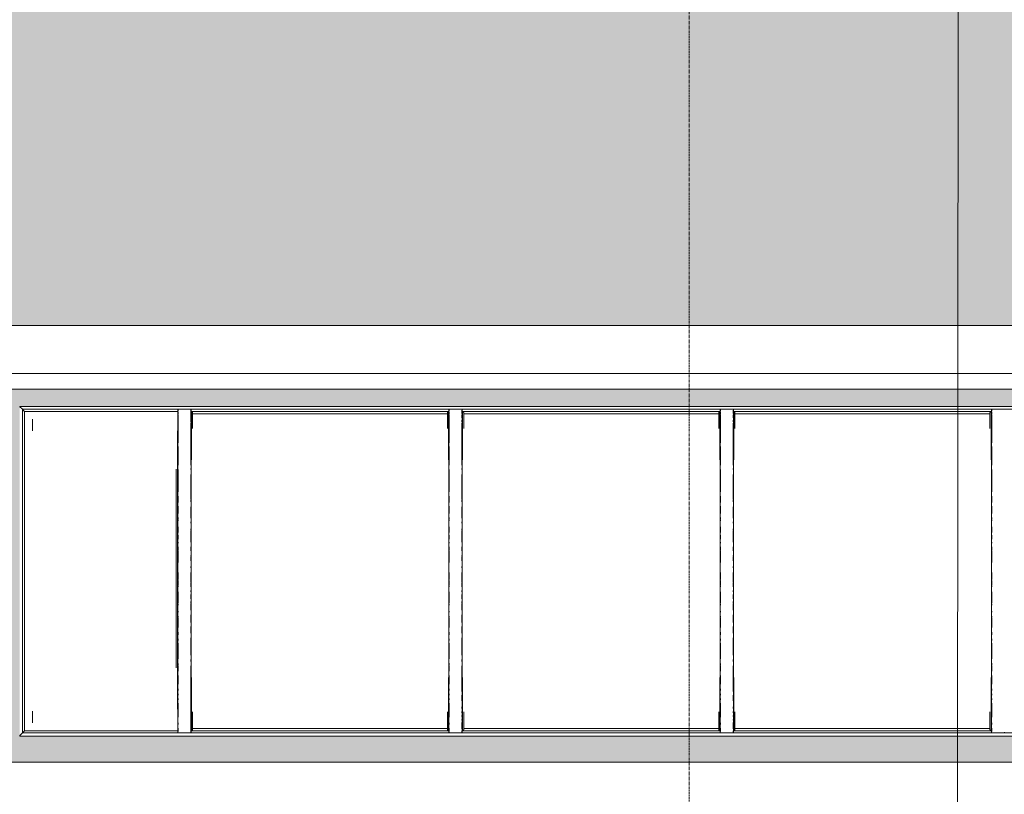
# Model space of a CAD drawing. Header units: millimetres. Extents: x -61176 to 31560, y -11428 to 53287.
# Tile 118 of 124: x -11954 to -7495, y 36209 to 39716. Entities that reach past the tile are written whole.
import ezdxf

# ---------------------------------------------------------------- set-up
doc = ezdxf.new("R2010")
doc.units = ezdxf.units.MM
doc.linetypes.add('Ligne de quadrillage', pattern=[22.225, 12.7, -3.175, 3.175, -3.175])
for name, color, linetype, lineweight in [('A-FLOR', 192, 'Continuous', 9), ('A-FLOR-PATT', 8, 'Continuous', 9), ('A-GENM', 13, 'Continuous', 9), ('A-GLAZ', 151, 'Continuous', 9), ('A-WALL', 113, 'Continuous', 9), ('G-ANNO-SYMB', 111, 'Continuous', 9), ('S-GRID', 1, 'Continuous', 9)]:
    doc.layers.add(name, color=color, linetype=linetype, lineweight=lineweight)

# ---------------------------------------------------------------- blocks, each defined once
blk = doc.blocks.new('Skydome Long - type 1-1325392-Niveau 1')
at = {"layer": 'A-GLAZ'}
for p, q in [((-1862.5, 37964.2), (-11954.5, 37964.2)), ((-11943.8, 37954.2), (-11954, 37963.8)), ((-11943.8, 37954.1), (-11942.6, 37952.9)), ((-11933.6, 37943.8), (-11943.8, 37953.5)), ((-11942.3, 36487), (-11942.3, 37952.6)), ((-11942.3, 37952.6), (-1874.7, 37952.6)), ((-11933.6, 37943.7), (-11932.3, 37942.5)), ((-11932.1, 37942.2), (-11933.5, 37942.2)), ((-11932.1, 36497.1), (-11932.1, 37942.2)), ((-11932.1, 37942.2), (-11237.8, 37942.2)), ((-11238.6, 37945.3), (-11238.7, 37950.4)), ((-11238.7, 36489.2), (-11238.7, 37950.4)), ((-11237.2, 37944.4), (-11237.2, 37950.4)), ((-11237.2, 37931.4), (-11237.2, 37938.6)), ((-11237.2, 37799.7), (-11237.2, 37927.5)), ((-11237.1, 37943.9), (-11237.1, 37948.6)), ((-11237.1, 37930.5), (-11237.1, 37938.5)), ((-11237.1, 37799.6), (-11237.1, 37927.5)), ((-11236.7, 37952.1), (-11180.3, 37952.1)), ((-11179.9, 37933.6), (-11179.9, 37947.5)), ((-11179.9, 37942.2), (-10009.2, 37942.2)), ((-11178.5, 37938.1), (-11179.9, 37938.6)), ((-11179.9, 37934), (-11178.3, 37934)), ((-11179.9, 37920.9), (-11179.9, 37926.8)), ((-11179.9, 37913.3), (-11179.9, 37919.2)), ((-11179.8, 37933.7), (-11179.8, 37947.7)), ((-11179.8, 37921.5), (-11179.8, 37926.3)), ((-11179.8, 37913.1), (-11179.8, 37919.2)), ((-11178.5, 37943.8), (-11178.6, 37941.2)), ((-11178.6, 37941.2), (-11176.8, 37941.2)), ((-11178.6, 37893.7), (-11178.6, 37941.2)), ((-11178.3, 37950.4), (-11178.4, 37945.3)), ((-11178.3, 36489.2), (-11178.3, 37950.4)), ((-11176.8, 37941.2), (-11171.9, 37937.8)), ((-11176.8, 37723.6), (-11176.8, 37941.2)), ((-11171.9, 37865), (-11171.9, 37937.8)), ((-10016.5, 37931.4), (-11171.9, 37931.4)), ((-10016.5, 37937.8), (-10011.7, 37941.2)), ((-10016.5, 37937.8), (-10016.5, 37865)), ((-10011.7, 37941.2), (-10009.9, 37941.2)), ((-10011.7, 37723.6), (-10011.7, 37941.2)), ((-10010, 37945.3), (-10010.2, 37950.4)), ((-10010.2, 36489.2), (-10010.2, 37950.4)), ((-10010.1, 37934), (-10008.5, 37934)), ((-10009.9, 37941.2), (-10010, 37943.8)), ((-10009.9, 37723.6), (-10009.9, 37941.2)), ((-10008.5, 37931.4), (-10009.9, 37931.4)), ((-10008.6, 37944.4), (-10008.6, 37950.4)), ((-10008.6, 37931.4), (-10008.6, 37938.6)), ((-10008.6, 37799.7), (-10008.6, 37927.5)), ((-10008.5, 37943.9), (-10008.5, 37948.6)), ((-10008.5, 37930.5), (-10008.5, 37938.5)), ((-10008.5, 37799.6), (-10008.5, 37927.5)), ((-10008.1, 37952.1), (-9951.7, 37952.1)), ((-9951.3, 37933.6), (-9951.3, 37947.5)), ((-9951.3, 37942.2), (-8780.7, 37942.2)), ((-9949.9, 37938.1), (-9951.3, 37938.6)), ((-9951.3, 37934), (-9949.8, 37934)), ((-9951.3, 37920.9), (-9951.3, 37926.8)), ((-9951.3, 37913.3), (-9951.3, 37919.2)), ((-9951.2, 37933.7), (-9951.2, 37947.7)), ((-9951.2, 37921.5), (-9951.2, 37926.3)), ((-9951.2, 37913.1), (-9951.2, 37919.2)), ((-9949.9, 37943.8), (-9950, 37941.2)), ((-9950, 37941.2), (-9948.2, 37941.2)), ((-9950, 37893.7), (-9950, 37941.2)), ((-9949.7, 37950.4), (-9949.9, 37945.3)), ((-9949.7, 36489.2), (-9949.7, 37950.4)), ((-9948.2, 37941.2), (-9943.3, 37937.8)), ((-9948.2, 37723.6), (-9948.2, 37941.2)), ((-9943.3, 37865), (-9943.3, 37937.8)), ((-8788, 37931.4), (-9943.3, 37931.4)), ((-8788, 37937.8), (-8783.1, 37941.2)), ((-8788, 37937.8), (-8788, 37865)), ((-8783.1, 37941.2), (-8781.3, 37941.2)), ((-8783.1, 37723.6), (-8783.1, 37941.2)), ((-8781.4, 37945.3), (-8781.6, 37950.4)), ((-8781.6, 36489.2), (-8781.6, 37950.4)), ((-8781.5, 37934), (-8779.9, 37934)), ((-8781.3, 37941.2), (-8781.4, 37943.8)), ((-8781.3, 37723.6), (-8781.3, 37941.2)), ((-8779.9, 37931.4), (-8781.3, 37931.4)), ((-8780.1, 37944.4), (-8780.1, 37950.4)), ((-8780.1, 37931.4), (-8780.1, 37938.6)), ((-8780.1, 37799.7), (-8780.1, 37927.5)), ((-8779.9, 37943.9), (-8779.9, 37948.6)), ((-8779.9, 37930.5), (-8779.9, 37938.5)), ((-8779.9, 37799.6), (-8779.9, 37927.5)), ((-8779.6, 37952.1), (-8723.2, 37952.1)), ((-8722.8, 37933.6), (-8722.8, 37947.5)), ((-8722.8, 37942.2), (-7552.1, 37942.2)), ((-8721.3, 37938.1), (-8722.8, 37938.6)), ((-8722.8, 37934), (-8721.2, 37934)), ((-8722.8, 37920.9), (-8722.8, 37926.8)), ((-8722.8, 37913.3), (-8722.8, 37919.2)), ((-8722.7, 37933.7), (-8722.7, 37947.7)), ((-8722.7, 37921.5), (-8722.7, 37926.3)), ((-8722.7, 37913.1), (-8722.7, 37919.2)), ((-8721.3, 37943.8), (-8721.4, 37941.2)), ((-8721.4, 37941.2), (-8719.6, 37941.2)), ((-8721.4, 37893.7), (-8721.4, 37941.2)), ((-8721.1, 37950.4), (-8721.3, 37945.3)), ((-8721.1, 36489.2), (-8721.1, 37950.4)), ((-8719.6, 37941.2), (-8714.7, 37937.8)), ((-8719.6, 37723.6), (-8719.6, 37941.2)), ((-8714.7, 37865), (-8714.7, 37937.8)), ((-7559.4, 37931.4), (-8714.7, 37931.4)), ((-7559.4, 37937.8), (-7554.5, 37941.2)), ((-7559.4, 37937.8), (-7559.4, 37865)), ((-7554.5, 37941.2), (-7552.7, 37941.2)), ((-7554.5, 37723.6), (-7554.5, 37941.2)), ((-7552.9, 37945.3), (-7553, 37950.4)), ((-7553, 36489.2), (-7553, 37950.4)), ((-7552.9, 37934), (-7551.4, 37934)), ((-7552.7, 37941.2), (-7552.8, 37943.8)), ((-7552.7, 37723.6), (-7552.7, 37941.2)), ((-7551.4, 37931.4), (-7552.7, 37931.4)), ((-7551.5, 37944.4), (-7551.5, 37950.4)), ((-7551.5, 37931.4), (-7551.5, 37938.6)), ((-7551.5, 37799.7), (-7551.5, 37927.5)), ((-7551.4, 37943.9), (-7551.4, 37948.6)), ((-7551.4, 37930.5), (-7551.4, 37938.5)), ((-7551.4, 37799.6), (-7551.4, 37927.5)), ((-7551, 37952.1), (-7494.6, 37952.1)), ((-11896.7, 37855), (-11896.7, 37906.7)), ((-11179.9, 37895.4), (-11179.9, 37902.4)), ((-11179.9, 37698.5), (-11179.9, 37889.7)), ((-11179.8, 37895.5), (-11179.8, 37902.7)), ((-11179.8, 37699.7), (-11179.8, 37890)), ((-11178.6, 37723.6), (-11178.6, 37887.2)), ((-9951.3, 37895.4), (-9951.3, 37902.4)), ((-9951.3, 37698.5), (-9951.3, 37889.7)), ((-9951.2, 37895.5), (-9951.2, 37902.7)), ((-9951.2, 37699.7), (-9951.2, 37890)), ((-9950, 37723.6), (-9950, 37887.2)), ((-8722.8, 37895.4), (-8722.8, 37902.4)), ((-8722.8, 37698.5), (-8722.8, 37889.7)), ((-8722.7, 37895.5), (-8722.7, 37902.7)), ((-8722.7, 37699.7), (-8722.7, 37890)), ((-8721.4, 37723.6), (-8721.4, 37887.2)), ((-11240.2, 36595.2), (-11240.2, 37854.6)), ((-11238.4, 37232.5), (-11238.4, 37843.9)), ((-11237.2, 37699.7), (-11237.2, 37783.8)), ((-11237.1, 37698.5), (-11237.1, 37783.9)), ((-10008.6, 37699.7), (-10008.6, 37783.8)), ((-10008.5, 37698.5), (-10008.5, 37783.9)), ((-8780.1, 37699.7), (-8780.1, 37783.8)), ((-8779.9, 37698.5), (-8779.9, 37783.9)), ((-7551.5, 37699.7), (-7551.5, 37783.8)), ((-7551.4, 37698.5), (-7551.4, 37783.9)), ((-11245.1, 37680.6), (-11245.1, 36782.3)), ((-11237.2, 37578.5), (-11237.2, 37678.5)), ((-11237.1, 37578.5), (-11237.1, 37679.6)), ((-11179.9, 37679.4), (-11179.9, 37683.6)), ((-11179.9, 37543.4), (-11179.9, 37656.9)), ((-11179.8, 37679.9), (-11179.8, 37683.7)), ((-11179.8, 37543.9), (-11179.8, 37655.9)), ((-10008.6, 37578.5), (-10008.6, 37678.5)), ((-10008.5, 37578.5), (-10008.5, 37679.6)), ((-9951.3, 37679.4), (-9951.3, 37683.6)), ((-9951.3, 37543.4), (-9951.3, 37656.9)), ((-9951.2, 37679.9), (-9951.2, 37683.7)), ((-9951.2, 37543.9), (-9951.2, 37655.9)), ((-8780.1, 37578.5), (-8780.1, 37678.5)), ((-8779.9, 37578.5), (-8779.9, 37679.6)), ((-8722.8, 37679.4), (-8722.8, 37683.6)), ((-8722.8, 37543.4), (-8722.8, 37656.9)), ((-8722.7, 37679.9), (-8722.7, 37683.7)), ((-8722.7, 37543.9), (-8722.7, 37655.9)), ((-7551.5, 37578.5), (-7551.5, 37678.5)), ((-7551.4, 37578.5), (-7551.4, 37679.6)), ((-11237.2, 37529.8), (-11237.2, 37558.6)), ((-11237.1, 37529.7), (-11237.1, 37559)), ((-10008.6, 37529.8), (-10008.6, 37558.6)), ((-10008.5, 37529.7), (-10008.5, 37559)), ((-8780.1, 37529.8), (-8780.1, 37558.6)), ((-8779.9, 37529.7), (-8779.9, 37559)), ((-7551.5, 37529.8), (-7551.5, 37558.6)), ((-7551.4, 37529.7), (-7551.4, 37559)), ((-11237.2, 37479.9), (-11237.2, 37511.8)), ((-11237.1, 37479.9), (-11237.1, 37513)), ((-11179.9, 37533.9), (-11179.9, 37540.3)), ((-11179.9, 37459.1), (-11179.9, 37509.8)), ((-11179.8, 37535.2), (-11179.8, 37539.8)), ((-11179.8, 37460.4), (-11179.8, 37509.5)), ((-10008.6, 37479.9), (-10008.6, 37511.8)), ((-10008.5, 37479.9), (-10008.5, 37513)), ((-9951.3, 37533.9), (-9951.3, 37540.3)), ((-9951.3, 37459.1), (-9951.3, 37509.8)), ((-9951.2, 37535.2), (-9951.2, 37539.8)), ((-9951.2, 37460.4), (-9951.2, 37509.5)), ((-8780.1, 37479.9), (-8780.1, 37511.8)), ((-8779.9, 37479.9), (-8779.9, 37513)), ((-8722.8, 37533.9), (-8722.8, 37540.3)), ((-8722.8, 37459.1), (-8722.8, 37509.8)), ((-8722.7, 37535.2), (-8722.7, 37539.8)), ((-8722.7, 37460.4), (-8722.7, 37509.5)), ((-7551.5, 37479.9), (-7551.5, 37511.8)), ((-7551.4, 37479.9), (-7551.4, 37513)), ((-11237.2, 37456.6), (-11237.2, 37461.3)), ((-11237.2, 37447.5), (-11237.2, 37452.2)), ((-11237.2, 37396.4), (-11237.2, 37420.6)), ((-11237.1, 37456.1), (-11237.1, 37462.6)), ((-11237.1, 37446.9), (-11237.1, 37452.7)), ((-11237.1, 37395), (-11237.1, 37420.7)), ((-11179.9, 37437), (-11179.9, 37441.8)), ((-11179.8, 37437.5), (-11179.8, 37441.9)), ((-10008.6, 37456.6), (-10008.6, 37461.3)), ((-10008.6, 37447.5), (-10008.6, 37452.2)), ((-10008.6, 37396.4), (-10008.6, 37420.6)), ((-10008.5, 37456.1), (-10008.5, 37462.6)), ((-10008.5, 37446.9), (-10008.5, 37452.7)), ((-10008.5, 37395), (-10008.5, 37420.7)), ((-9951.3, 37437), (-9951.3, 37441.8)), ((-9951.2, 37437.5), (-9951.2, 37441.9)), ((-8780.1, 37456.6), (-8780.1, 37461.3)), ((-8780.1, 37447.5), (-8780.1, 37452.2)), ((-8780.1, 37396.4), (-8780.1, 37420.6)), ((-8779.9, 37456.1), (-8779.9, 37462.6)), ((-8779.9, 37446.9), (-8779.9, 37452.7)), ((-8779.9, 37395), (-8779.9, 37420.7)), ((-8722.8, 37437), (-8722.8, 37441.8)), ((-8722.7, 37437.5), (-8722.7, 37441.9)), ((-7551.5, 37456.6), (-7551.5, 37461.3)), ((-7551.5, 37447.5), (-7551.5, 37452.2)), ((-7551.5, 37396.4), (-7551.5, 37420.6)), ((-7551.4, 37456.1), (-7551.4, 37462.6)), ((-7551.4, 37446.9), (-7551.4, 37452.7)), ((-7551.4, 37395), (-7551.4, 37420.7)), ((-11237.2, 37364.2), (-11237.2, 37381.8)), ((-11237.1, 37364.2), (-11237.1, 37382.3)), ((-11179.9, 37404.9), (-11179.9, 37411.5)), ((-11179.9, 37351.1), (-11179.9, 37401.5)), ((-11179.8, 37405.4), (-11179.8, 37410.2)), ((-11179.8, 37351.1), (-11179.8, 37401)), ((-10008.6, 37364.2), (-10008.6, 37381.8)), ((-10008.5, 37364.2), (-10008.5, 37382.3)), ((-9951.3, 37404.9), (-9951.3, 37411.5)), ((-9951.3, 37351.1), (-9951.3, 37401.5)), ((-9951.2, 37405.4), (-9951.2, 37410.2)), ((-9951.2, 37351.1), (-9951.2, 37401)), ((-8780.1, 37364.2), (-8780.1, 37381.8)), ((-8779.9, 37364.2), (-8779.9, 37382.3)), ((-8722.8, 37404.9), (-8722.8, 37411.5)), ((-8722.8, 37351.1), (-8722.8, 37401.5)), ((-8722.7, 37405.4), (-8722.7, 37410.2)), ((-8722.7, 37351.1), (-8722.7, 37401)), ((-7551.5, 37364.2), (-7551.5, 37381.8)), ((-7551.4, 37364.2), (-7551.4, 37382.3)), ((-11237.2, 37346.8), (-11237.2, 37351.2)), ((-11237.2, 37314), (-11237.2, 37329.5)), ((-11237.1, 37346.3), (-11237.1, 37351.2)), ((-11237.1, 37313.5), (-11237.1, 37329.9)), ((-11179.9, 37311.8), (-11179.9, 37329.9)), ((-11179.8, 37311.8), (-11179.8, 37329.4)), ((-10008.6, 37346.8), (-10008.6, 37351.2)), ((-10008.6, 37314), (-10008.6, 37329.5)), ((-10008.5, 37346.3), (-10008.5, 37351.2)), ((-10008.5, 37313.5), (-10008.5, 37329.9)), ((-9951.3, 37311.8), (-9951.3, 37329.9)), ((-9951.2, 37311.8), (-9951.2, 37329.4)), ((-8780.1, 37346.8), (-8780.1, 37351.2)), ((-8780.1, 37314), (-8780.1, 37329.5)), ((-8779.9, 37346.3), (-8779.9, 37351.2)), ((-8779.9, 37313.5), (-8779.9, 37329.9)), ((-8722.8, 37311.8), (-8722.8, 37329.9)), ((-8722.7, 37311.8), (-8722.7, 37329.4)), ((-7551.5, 37346.8), (-7551.5, 37351.2)), ((-7551.5, 37314), (-7551.5, 37329.5)), ((-7551.4, 37346.3), (-7551.4, 37351.2)), ((-7551.4, 37313.5), (-7551.4, 37329.9)), ((-11237.2, 37259), (-11237.2, 37309.6)), ((-11237.1, 37259), (-11237.1, 37310.1)), ((-11179.9, 37287.3), (-11179.9, 37290.7)), ((-11179.8, 37287.8), (-11179.8, 37290.3)), ((-10008.6, 37259), (-10008.6, 37309.6)), ((-10008.5, 37259), (-10008.5, 37310.1)), ((-9951.3, 37287.3), (-9951.3, 37290.7)), ((-9951.2, 37287.8), (-9951.2, 37290.3)), ((-8780.1, 37259), (-8780.1, 37309.6)), ((-8779.9, 37259), (-8779.9, 37310.1)), ((-8722.8, 37287.3), (-8722.8, 37290.7)), ((-8722.7, 37287.8), (-8722.7, 37290.3)), ((-7551.5, 37259), (-7551.5, 37309.6)), ((-7551.4, 37259), (-7551.4, 37310.1)), ((-11179.9, 37265.5), (-11179.9, 37283.8)), ((-11179.9, 37234.2), (-11179.9, 37240.7)), ((-11179.8, 37265.5), (-11179.8, 37283.3)), ((-9951.3, 37265.5), (-9951.3, 37283.8)), ((-9951.3, 37234.2), (-9951.3, 37240.7)), ((-9951.2, 37265.5), (-9951.2, 37283.3)), ((-8722.8, 37265.5), (-8722.8, 37283.8)), ((-8722.8, 37234.2), (-8722.8, 37240.7)), ((-8722.7, 37265.5), (-8722.7, 37283.3)), ((-11238.4, 37212.9), (-11238.4, 37225.3)), ((-11238.4, 37192.6), (-11238.4, 37205.9)), ((-11237.2, 37181.6), (-11237.2, 37212.5)), ((-11237.1, 37181.1), (-11237.1, 37212.5)), ((-11179.9, 37167.8), (-11179.9, 37212.5)), ((-11179.8, 37234.7), (-11179.8, 37238.9)), ((-11179.8, 37168.3), (-11179.8, 37212.5)), ((-10008.6, 37181.6), (-10008.6, 37212.5)), ((-10008.5, 37181.1), (-10008.5, 37212.5)), ((-9951.3, 37167.8), (-9951.3, 37212.5)), ((-9951.2, 37234.7), (-9951.2, 37238.9)), ((-9951.2, 37168.3), (-9951.2, 37212.5)), ((-8780.1, 37181.6), (-8780.1, 37212.5)), ((-8779.9, 37181.1), (-8779.9, 37212.5)), ((-8722.8, 37167.8), (-8722.8, 37212.5)), ((-8722.7, 37234.7), (-8722.7, 37238.9)), ((-8722.7, 37168.3), (-8722.7, 37212.5)), ((-7551.5, 37181.6), (-7551.5, 37212.5)), ((-7551.4, 37181.1), (-7551.4, 37212.5)), ((-11238.4, 36606.2), (-11238.4, 37185.7)), ((-11237.2, 37155), (-11237.2, 37177.2)), ((-11237.1, 37154.5), (-11237.1, 37177.7)), ((-11237.1, 37147.8), (-11237.1, 37151.1)), ((-11179.9, 37147.8), (-11179.9, 37164.4)), ((-11179.8, 37148.2), (-11179.8, 37163.9)), ((-10008.6, 37155), (-10008.6, 37177.2)), ((-10008.5, 37154.5), (-10008.5, 37177.7)), ((-10008.5, 37147.8), (-10008.5, 37151.1)), ((-9951.3, 37147.8), (-9951.3, 37164.4)), ((-9951.2, 37148.2), (-9951.2, 37163.9)), ((-8780.1, 37155), (-8780.1, 37177.2)), ((-8779.9, 37154.5), (-8779.9, 37177.7)), ((-8779.9, 37147.8), (-8779.9, 37151.1)), ((-8722.8, 37147.8), (-8722.8, 37164.4)), ((-8722.7, 37148.2), (-8722.7, 37163.9)), ((-7551.5, 37155), (-7551.5, 37177.2)), ((-7551.4, 37154.5), (-7551.4, 37177.7)), ((-7551.4, 37147.8), (-7551.4, 37151.1)), ((-11237.2, 37148.3), (-11237.2, 37150.6)), ((-11237.2, 37075.7), (-11237.2, 37126.3)), ((-11237.1, 37075.2), (-11237.1, 37126.3)), ((-11179.9, 37126.2), (-11179.9, 37131.2)), ((-11179.9, 37094.7), (-11179.9, 37113)), ((-11179.8, 37126.2), (-11179.8, 37130.7)), ((-11179.8, 37095.2), (-11179.8, 37113)), ((-10008.6, 37148.3), (-10008.6, 37150.6)), ((-10008.6, 37075.7), (-10008.6, 37126.3)), ((-10008.5, 37075.2), (-10008.5, 37126.3)), ((-9951.3, 37126.2), (-9951.3, 37131.2)), ((-9951.3, 37094.7), (-9951.3, 37113)), ((-9951.2, 37126.2), (-9951.2, 37130.7)), ((-9951.2, 37095.2), (-9951.2, 37113)), ((-8780.1, 37148.3), (-8780.1, 37150.6)), ((-8780.1, 37075.7), (-8780.1, 37126.3)), ((-8779.9, 37075.2), (-8779.9, 37126.3)), ((-8722.8, 37126.2), (-8722.8, 37131.2)), ((-8722.8, 37094.7), (-8722.8, 37113)), ((-8722.7, 37126.2), (-8722.7, 37130.7)), ((-8722.7, 37095.2), (-8722.7, 37113)), ((-7551.5, 37148.3), (-7551.5, 37150.6)), ((-7551.5, 37075.7), (-7551.5, 37126.3)), ((-7551.4, 37075.2), (-7551.4, 37126.3)), ((-11237.2, 37066.3), (-11237.2, 37071.2)), ((-11237.1, 37064.9), (-11237.1, 37071.7)), ((-11179.9, 37075.1), (-11179.9, 37081.7)), ((-11179.9, 37042.2), (-11179.9, 37071.7)), ((-11179.8, 37075.5), (-11179.8, 37080.4)), ((-11179.8, 37042.6), (-11179.8, 37071.2)), ((-10008.6, 37066.3), (-10008.6, 37071.2)), ((-10008.5, 37064.9), (-10008.5, 37071.7)), ((-9951.3, 37075.1), (-9951.3, 37081.7)), ((-9951.3, 37042.2), (-9951.3, 37071.7)), ((-9951.2, 37075.5), (-9951.2, 37080.4)), ((-9951.2, 37042.6), (-9951.2, 37071.2)), ((-8780.1, 37066.3), (-8780.1, 37071.2)), ((-8779.9, 37064.9), (-8779.9, 37071.7)), ((-8722.8, 37075.1), (-8722.8, 37081.7)), ((-8722.8, 37042.2), (-8722.8, 37071.7)), ((-8722.7, 37075.5), (-8722.7, 37080.4)), ((-8722.7, 37042.6), (-8722.7, 37071.2)), ((-7551.5, 37066.3), (-7551.5, 37071.2)), ((-7551.4, 37064.9), (-7551.4, 37071.7)), ((-11237.2, 37034.2), (-11237.2, 37038.4)), ((-11237.1, 37033.9), (-11237.1, 37038.9)), ((-11179.9, 36986.5), (-11179.9, 37020.9)), ((-11179.8, 36987.8), (-11179.8, 37020.9)), ((-10008.6, 37034.2), (-10008.6, 37038.4)), ((-10008.5, 37033.9), (-10008.5, 37038.9)), ((-9951.3, 36986.5), (-9951.3, 37020.9)), ((-9951.2, 36987.8), (-9951.2, 37020.9)), ((-8780.1, 37034.2), (-8780.1, 37038.4)), ((-8779.9, 37033.9), (-8779.9, 37038.9)), ((-8722.8, 36986.5), (-8722.8, 37020.9)), ((-8722.7, 36987.8), (-8722.7, 37020.9)), ((-7551.5, 37034.2), (-7551.5, 37038.4)), ((-7551.4, 37033.9), (-7551.4, 37038.9)), ((-11237.2, 37010.1), (-11237.2, 37014.9)), ((-11237.2, 36964.4), (-11237.2, 37005.7)), ((-11237.1, 37009.6), (-11237.1, 37016.2)), ((-11237.1, 36964), (-11237.1, 37006.1)), ((-10008.6, 37010.1), (-10008.6, 37014.9)), ((-10008.6, 36964.4), (-10008.6, 37005.7)), ((-10008.5, 37009.6), (-10008.5, 37016.2)), ((-10008.5, 36964), (-10008.5, 37006.1)), ((-8780.1, 37010.1), (-8780.1, 37014.9)), ((-8780.1, 36964.4), (-8780.1, 37005.7)), ((-8779.9, 37009.6), (-8779.9, 37016.2)), ((-8779.9, 36964), (-8779.9, 37006.1)), ((-7551.5, 37010.1), (-7551.5, 37014.9)), ((-7551.5, 36964.4), (-7551.5, 37005.7)), ((-7551.4, 37009.6), (-7551.4, 37016.2)), ((-7551.4, 36964), (-7551.4, 37006.1)), ((-11237.2, 36930.4), (-11237.2, 36943.4)), ((-11237.1, 36930.5), (-11237.1, 36943.4)), ((-11179.9, 36938.4), (-11179.9, 36969)), ((-11179.8, 36938.8), (-11179.8, 36968.9)), ((-10008.6, 36930.4), (-10008.6, 36943.4)), ((-10008.5, 36930.5), (-10008.5, 36943.4)), ((-9951.3, 36938.4), (-9951.3, 36969)), ((-9951.2, 36938.8), (-9951.2, 36968.9)), ((-8780.1, 36930.4), (-8780.1, 36943.4)), ((-8779.9, 36930.5), (-8779.9, 36943.4)), ((-8722.8, 36938.4), (-8722.8, 36969)), ((-8722.7, 36938.8), (-8722.7, 36968.9)), ((-7551.5, 36930.4), (-7551.5, 36943.4)), ((-7551.4, 36930.5), (-7551.4, 36943.4)), ((-11237.2, 36905.1), (-11237.2, 36912)), ((-11237.2, 36824), (-11237.2, 36892.6)), ((-11237.1, 36905.2), (-11237.1, 36913.3)), ((-11237.1, 36822.8), (-11237.1, 36892.6)), ((-11179.9, 36838.2), (-11179.9, 36918)), ((-11179.8, 36838.5), (-11179.8, 36918)), ((-10008.6, 36905.1), (-10008.6, 36912)), ((-10008.6, 36824), (-10008.6, 36892.6)), ((-10008.5, 36905.2), (-10008.5, 36913.3)), ((-10008.5, 36822.8), (-10008.5, 36892.6)), ((-9951.3, 36838.2), (-9951.3, 36918)), ((-9951.2, 36838.5), (-9951.2, 36918)), ((-8780.1, 36905.1), (-8780.1, 36912)), ((-8780.1, 36824), (-8780.1, 36892.6)), ((-8779.9, 36905.2), (-8779.9, 36913.3)), ((-8779.9, 36822.8), (-8779.9, 36892.6)), ((-8722.8, 36838.2), (-8722.8, 36918)), ((-8722.7, 36838.5), (-8722.7, 36918)), ((-7551.5, 36905.1), (-7551.5, 36912)), ((-7551.5, 36824), (-7551.5, 36892.6)), ((-7551.4, 36905.2), (-7551.4, 36913.3)), ((-7551.4, 36822.8), (-7551.4, 36892.6)), ((-11237.2, 36794.4), (-11237.2, 36801)), ((-11237.1, 36794.4), (-11237.1, 36801.5)), ((-11179.9, 36810.8), (-11179.9, 36818.6)), ((-11179.8, 36812), (-11179.8, 36818.6)), ((-10008.6, 36794.4), (-10008.6, 36801)), ((-10008.5, 36794.4), (-10008.5, 36802.2)), ((-9951.3, 36810.8), (-9951.3, 36818.6)), ((-9951.2, 36812), (-9951.2, 36818.6)), ((-8780.1, 36794.4), (-8780.1, 36801)), ((-8779.9, 36794.4), (-8779.9, 36801.5)), ((-8722.8, 36810.8), (-8722.8, 36818.6)), ((-8722.7, 36812), (-8722.7, 36818.6)), ((-7551.5, 36794.4), (-7551.5, 36801)), ((-7551.4, 36794.4), (-7551.4, 36802.2)), ((-11237.2, 36766.3), (-11237.2, 36789.1)), ((-11237.1, 36766), (-11237.1, 36790.3)), ((-11179.9, 36674.6), (-11179.9, 36790)), ((-11179.8, 36674.8), (-11179.8, 36788.7)), ((-10008.6, 36766.3), (-10008.6, 36789.1)), ((-10008.5, 36766), (-10008.5, 36790.3)), ((-9951.3, 36674.6), (-9951.3, 36790)), ((-9951.2, 36674.8), (-9951.2, 36788.7)), ((-8780.1, 36766.3), (-8780.1, 36789.1)), ((-8779.9, 36766), (-8779.9, 36790.3)), ((-8722.8, 36674.6), (-8722.8, 36790)), ((-8722.7, 36674.8), (-8722.7, 36788.7)), ((-7551.5, 36766.3), (-7551.5, 36789.1)), ((-7551.4, 36766), (-7551.4, 36790.3)), ((-11237.2, 36708.5), (-11237.2, 36747.3)), ((-11237.1, 36708.2), (-11237.1, 36747.3)), ((-11178.6, 36497.7), (-11178.6, 36737.8)), ((-11176.8, 36497.7), (-11176.8, 36737.8)), ((-10011.7, 36497.7), (-10011.7, 36737.8)), ((-10009.9, 36497.7), (-10009.9, 36737.8)), ((-10008.6, 36708.5), (-10008.6, 36747.3)), ((-10008.5, 36708.2), (-10008.5, 36747.3)), ((-9950, 36497.7), (-9950, 36737.8)), ((-9948.2, 36497.7), (-9948.2, 36737.8)), ((-8783.1, 36497.7), (-8783.1, 36737.8)), ((-8781.3, 36497.7), (-8781.3, 36737.8)), ((-8780.1, 36708.5), (-8780.1, 36747.3)), ((-8779.9, 36708.2), (-8779.9, 36747.3)), ((-8721.4, 36497.7), (-8721.4, 36737.8)), ((-8719.6, 36497.7), (-8719.6, 36737.8)), ((-7554.5, 36497.7), (-7554.5, 36737.8)), ((-7552.7, 36497.7), (-7552.7, 36737.8)), ((-7551.5, 36708.5), (-7551.5, 36747.3)), ((-7551.4, 36708.2), (-7551.4, 36747.3)), ((-11237.2, 36679), (-11237.2, 36685.6)), ((-11237.2, 36657.5), (-11237.2, 36663.6)), ((-11237.1, 36679.1), (-11237.1, 36686.7)), ((-11237.1, 36657.5), (-11237.1, 36664.6)), ((-10008.6, 36679), (-10008.6, 36685.6)), ((-10008.6, 36657.5), (-10008.6, 36663.6)), ((-10008.5, 36679.1), (-10008.5, 36686.7)), ((-10008.5, 36657.5), (-10008.5, 36664.6)), ((-8780.1, 36679), (-8780.1, 36685.6)), ((-8780.1, 36657.5), (-8780.1, 36663.6)), ((-8779.9, 36679.1), (-8779.9, 36686.7)), ((-8779.9, 36657.5), (-8779.9, 36664.6)), ((-7551.5, 36679), (-7551.5, 36685.6)), ((-7551.5, 36657.5), (-7551.5, 36663.6)), ((-7551.4, 36679.1), (-7551.4, 36686.7)), ((-7551.4, 36657.5), (-7551.4, 36664.6)), ((-11237.2, 36636.2), (-11237.2, 36642.5)), ((-11237.2, 36558.7), (-11237.2, 36620.9)), ((-11237.1, 36636.1), (-11237.1, 36643.5)), ((-11237.1, 36558.9), (-11237.1, 36621.9)), ((-11179.9, 36631.7), (-11179.9, 36657.5)), ((-11179.8, 36633), (-11179.8, 36657.5)), ((-10008.6, 36636.2), (-10008.6, 36642.5)), ((-10008.6, 36558.7), (-10008.6, 36620.9)), ((-10008.5, 36636.1), (-10008.5, 36643.5)), ((-10008.5, 36558.9), (-10008.5, 36621.9)), ((-9951.3, 36631.7), (-9951.3, 36657.5)), ((-9951.2, 36633), (-9951.2, 36657.5)), ((-8780.1, 36636.2), (-8780.1, 36642.5)), ((-8780.1, 36558.7), (-8780.1, 36620.9)), ((-8779.9, 36636.1), (-8779.9, 36643.5)), ((-8779.9, 36558.9), (-8779.9, 36621.9)), ((-8722.8, 36631.7), (-8722.8, 36657.5)), ((-8722.7, 36633), (-8722.7, 36657.5)), ((-7551.5, 36636.2), (-7551.5, 36642.5)), ((-7551.5, 36558.7), (-7551.5, 36620.9)), ((-7551.4, 36636.1), (-7551.4, 36643.5)), ((-7551.4, 36558.9), (-7551.4, 36621.9)), ((-11896.7, 36532.2), (-11896.7, 36584.7)), ((-11179.9, 36597.7), (-11179.9, 36604.7)), ((-11179.9, 36577.8), (-11179.9, 36584.6)), ((-11179.8, 36598.5), (-11179.8, 36604.6)), ((-11179.8, 36578.6), (-11179.8, 36584.5)), ((-11171.9, 36500.9), (-11171.9, 36583.1)), ((-10016.5, 36583.1), (-10016.5, 36500.9)), ((-9951.3, 36597.7), (-9951.3, 36604.7)), ((-9951.3, 36577.8), (-9951.3, 36584.6)), ((-9951.2, 36598.5), (-9951.2, 36604.6)), ((-9951.2, 36578.6), (-9951.2, 36584.5)), ((-9943.3, 36500.9), (-9943.3, 36583.1)), ((-8788, 36583.1), (-8788, 36500.9)), ((-8722.8, 36597.7), (-8722.8, 36604.7)), ((-8722.8, 36577.8), (-8722.8, 36584.6)), ((-8722.7, 36598.5), (-8722.7, 36604.6)), ((-8722.7, 36578.6), (-8722.7, 36584.5)), ((-8714.7, 36500.9), (-8714.7, 36583.1)), ((-7559.4, 36583.1), (-7559.4, 36500.9)), ((-11237.2, 36525.2), (-11237.2, 36532.1)), ((-11237.1, 36525.3), (-11237.1, 36531.9)), ((-11179.9, 36561), (-11179.9, 36565.2)), ((-11179.9, 36544.7), (-11179.9, 36547.1)), ((-11179.9, 36505.8), (-11179.9, 36534.8)), ((-11179.8, 36561.7), (-11179.8, 36565.1)), ((-11179.8, 36544.5), (-11179.8, 36547.6)), ((-11179.8, 36506.3), (-11179.8, 36533.9)), ((-10008.6, 36525.2), (-10008.6, 36532.1)), ((-10008.5, 36525.2), (-10008.5, 36531.9)), ((-9951.3, 36561), (-9951.3, 36565.2)), ((-9951.3, 36544.7), (-9951.3, 36547.1)), ((-9951.3, 36505.8), (-9951.3, 36534.8)), ((-9951.2, 36561.7), (-9951.2, 36565.1)), ((-9951.2, 36544.5), (-9951.2, 36547.6)), ((-9951.2, 36506.3), (-9951.2, 36533.9)), ((-8780.1, 36525.2), (-8780.1, 36532.1)), ((-8779.9, 36525.2), (-8779.9, 36531.9)), ((-8722.8, 36561), (-8722.8, 36565.2)), ((-8722.8, 36544.7), (-8722.8, 36547.1)), ((-8722.8, 36505.8), (-8722.8, 36534.8)), ((-8722.7, 36561.7), (-8722.7, 36565.1)), ((-8722.7, 36544.5), (-8722.7, 36547.6)), ((-8722.7, 36506.3), (-8722.7, 36533.9)), ((-7551.5, 36525.2), (-7551.5, 36532.1)), ((-7551.4, 36525.2), (-7551.4, 36531.9)), ((-11954, 36474.8), (-11943.8, 36485.5)), ((-11942.6, 36486.7), (-11943.7, 36485.5)), ((-11943.2, 36485.5), (-11933.6, 36495.6)), ((-1874.7, 36487), (-11942.3, 36487)), ((-11932.3, 36496.8), (-11933.5, 36495.6)), ((-11237.1, 36497.1), (-11932.1, 36497.1)), ((-11238.7, 36489.2), (-11238.6, 36493.9)), ((-11237.2, 36492.7), (-11237.2, 36508.7)), ((-11237.1, 36492.8), (-11237.1, 36508.8)), ((-11180.3, 36487.6), (-11236.7, 36487.6)), ((-11179.9, 36490.9), (-11179.9, 36496.9)), ((-11179.8, 36489.2), (-11179.8, 36496.5)), ((-10008.5, 36497.1), (-11179.3, 36497.1)), ((-11176.8, 36497.7), (-11178.6, 36497.7)), ((-11178.6, 36497.7), (-11178.5, 36495.6)), ((-11178.4, 36493.9), (-11178.3, 36489.2)), ((-11171.9, 36500.9), (-11176.8, 36497.7)), ((-11171.9, 36507.6), (-10016.5, 36507.6)), ((-11171.9, 36507.4), (-10016.5, 36507.4)), ((-10011.7, 36497.7), (-10016.5, 36500.9)), ((-10009.9, 36497.7), (-10011.7, 36497.7)), ((-10010.2, 36489.2), (-10010, 36493.9)), ((-10008.5, 36504.3), (-10010, 36504.3)), ((-10009.9, 36507.6), (-10008.5, 36507.6)), ((-10009.9, 36500.5), (-10008.5, 36500.1)), ((-10009.9, 36495.6), (-10009.9, 36497.7)), ((-10008.6, 36492.7), (-10008.6, 36508.7)), ((-10008.5, 36492.8), (-10008.5, 36508.8)), ((-9951.7, 36487.6), (-10008.1, 36487.6)), ((-9951.3, 36490.9), (-9951.3, 36496.9)), ((-9951.2, 36489.2), (-9951.2, 36496.5)), ((-8779.9, 36497.1), (-9950.7, 36497.1)), ((-9948.2, 36497.7), (-9950, 36497.7)), ((-9950, 36497.7), (-9949.9, 36495.6)), ((-9949.9, 36493.9), (-9949.7, 36489.2)), ((-9943.3, 36500.9), (-9948.2, 36497.7)), ((-9943.3, 36507.6), (-8788, 36507.6)), ((-9943.3, 36507.4), (-8788, 36507.4)), ((-8783.1, 36497.7), (-8788, 36500.9)), ((-8781.3, 36497.7), (-8783.1, 36497.7)), ((-8781.6, 36489.2), (-8781.4, 36493.9)), ((-8779.9, 36504.3), (-8781.5, 36504.3)), ((-8781.4, 36500.5), (-8779.9, 36500.1)), ((-8781.4, 36495.6), (-8781.3, 36497.7)), ((-8781.3, 36507.6), (-8779.9, 36507.6)), ((-8780.1, 36492.7), (-8780.1, 36508.7)), ((-8779.9, 36492.8), (-8779.9, 36508.8)), ((-8723.2, 36487.6), (-8779.6, 36487.6)), ((-8722.8, 36490.9), (-8722.8, 36496.9)), ((-8722.7, 36489.2), (-8722.7, 36496.5)), ((-7551.4, 36497.1), (-8722.2, 36497.1)), ((-8719.6, 36497.7), (-8721.4, 36497.7)), ((-8721.4, 36497.7), (-8721.3, 36495.6)), ((-8721.3, 36493.9), (-8721.1, 36489.2)), ((-8714.7, 36500.9), (-8719.6, 36497.7)), ((-8714.7, 36507.6), (-7559.4, 36507.6)), ((-8714.7, 36507.4), (-7559.4, 36507.4)), ((-7554.5, 36497.7), (-7559.4, 36500.9)), ((-7552.7, 36497.7), (-7554.5, 36497.7)), ((-7553, 36489.2), (-7552.9, 36493.9)), ((-7551.4, 36504.3), (-7552.9, 36504.3)), ((-7552.8, 36500.5), (-7551.4, 36500.1)), ((-7552.8, 36495.6), (-7552.7, 36497.7)), ((-7552.7, 36507.6), (-7551.4, 36507.6)), ((-7551.5, 36492.7), (-7551.5, 36508.7)), ((-7551.4, 36492.8), (-7551.4, 36508.8)), ((-7494.6, 36487.6), (-7551, 36487.6)), ((-11954.5, 36472.8), (-11954.5, 36474.3)), ((-11954.5, 36472.8), (-1862.5, 36472.8))]:
    blk.add_line(p, q, dxfattribs=at)
for centre, major_axis, ratio, start_param, end_param in [((-11236.7, 37950.4), (2.03, 0), 0.830366, 1.570796, 3.139834), ((-11236.7, 37950.4), (0.508, 0), 0.830366, 1.570796, 3.193953), ((-11180.3, 37950.4), (2.03, 0), 0.830366, 0.001759, 1.570796), ((-11180.3, 37950.4), (0.508, 0), 0.830366, 1.338917, 1.570796), ((-10008.1, 37950.4), (2.03, 0), 0.830366, 1.570796, 3.139834), ((-10008.1, 37950.4), (0.508, 0), 0.830366, 1.570796, 3.193953), ((-9951.7, 37950.4), (2.03, 0), 0.830366, 0.001759, 1.570796), ((-9951.7, 37950.4), (0.508, 0), 0.830366, 1.338917, 1.570796), ((-8779.6, 37950.4), (2.03, 0), 0.830366, 1.570796, 3.139834), ((-8779.6, 37950.4), (0.508, 0), 0.830366, 1.570796, 3.193953), ((-8723.2, 37950.4), (2.03, 0), 0.830366, 0.001759, 1.570796), ((-8723.2, 37950.4), (0.508, 0), 0.830366, 1.338917, 1.570796), ((-7551, 37950.4), (-2.03, 0), 0.830366, 4.712389, 6.281426), ((-7551, 37950.4), (0.508, 0), 0.830366, 1.570796, 3.193953), ((-11236.7, 36489.2), (2.03, 0), 0.767571, 3.143352, 4.712389), ((-11236.7, 36489.2), (0.508, 0), 0.767571, 4.48051, 4.712389), ((-11180.3, 36489.2), (2.03, 0), 0.767571, 4.712389, 6.281426), ((-11180.3, 36489.2), (0.508, 0), 0.767571, 4.712389, 6.335545), ((-10008.1, 36489.2), (2.03, 0), 0.767571, 3.143352, 4.712389), ((-10008.1, 36489.2), (0.508, 0), 0.767571, 4.48051, 4.712389), ((-9951.7, 36489.2), (2.03, 0), 0.767571, 4.712389, 6.281426), ((-9951.7, 36489.2), (0.508, 0), 0.767571, 4.712389, 6.335545), ((-8779.6, 36489.2), (2.03, 0), 0.767571, 3.143352, 4.712389), ((-8779.6, 36489.2), (0.508, 0), 0.767571, 4.48051, 4.712389), ((-8723.2, 36489.2), (2.03, 0), 0.767571, 4.712389, 6.281426), ((-8723.2, 36489.2), (0.508, 0), 0.767571, 4.712389, 6.335545), ((-7551, 36489.2), (2.03, 0), 0.767571, 3.143352, 4.712389), ((-7551, 36489.2), (0.508, 0), 0.767571, 4.48051, 4.712389), ((-7494.6, 36489.2), (2.03, 0), 0.767571, 4.712389, 6.281426)]:
    blk.add_ellipse(centre, major_axis=major_axis, ratio=ratio, start_param=start_param, end_param=end_param, dxfattribs=at)
for points in [[(-11954, 37963.8), (-11954.1, 37963.9), (-11954.3, 37964.1), (-11954.4, 37964.2), (-11954.5, 37964.2), (-11954.5, 37964.2)], [(-11954.5, 36474.3), (-11954.5, 36474.3), (-11954.4, 36474.4), (-11954.3, 36474.5), (-11954.1, 36474.7), (-11954, 36474.8)]]:
    blk.add_open_spline(points, degree=3, dxfattribs=at)
for points, knots in [([(-11942.3, 37952.6), (-11942.3, 37952.6), (-11942.3, 37952.7), (-11942.4, 37952.8), (-11942.5, 37952.9), (-11942.7, 37953), (-11942.8, 37953.2), (-11943, 37953.3), (-11943.1, 37953.5), (-11943.2, 37953.6), (-11943.3, 37953.7), (-11943.4, 37953.8), (-11943.6, 37954), (-11943.8, 37954.1), (-11943.8, 37954.2)], [0.25, 0.25, 0.25, 0.25, 0.3333333, 0.4166667, 0.4791667, 0.5416667, 0.625, 0.6666667, 0.7083333, 0.75, 0.7916667, 0.8333333, 0.875, 1, 1, 1, 1]), ([(-11932.1, 37942.2), (-11932.1, 37942.2), (-11932.1, 37942.3), (-11932.2, 37942.4), (-11932.3, 37942.5), (-11932.4, 37942.6), (-11932.6, 37942.8), (-11932.7, 37942.9), (-11932.8, 37943.1), (-11933, 37943.2), (-11933.1, 37943.3), (-11933.2, 37943.4), (-11933.4, 37943.6), (-11933.5, 37943.7), (-11933.6, 37943.8)], [0.25, 0.25, 0.25, 0.25, 0.3333333, 0.4166667, 0.4791667, 0.5416667, 0.625, 0.6666667, 0.7083333, 0.75, 0.7916667, 0.8333333, 0.875, 1, 1, 1, 1]), ([(-11943.8, 36485.5), (-11943.8, 36485.6), (-11943.6, 36485.7), (-11943.4, 36485.9), (-11943.3, 36486), (-11943.2, 36486.2), (-11943.1, 36486.3), (-11943, 36486.4), (-11942.9, 36486.5), (-11942.7, 36486.6), (-11942.6, 36486.8), (-11942.4, 36486.9), (-11942.3, 36487), (-11942.3, 36487), (-11942.3, 36487)], [-1, -1, -1, -1, -0.875, -0.8333333, -0.7916667, -0.75, -0.7083333, -0.6666667, -0.625, -0.5625, -0.5, -0.4166667, -0.3333333, -0.25, -0.25, -0.25, -0.25]), ([(-11933.6, 36495.6), (-11933.5, 36495.7), (-11933.4, 36495.8), (-11933.2, 36496), (-11933.1, 36496.1), (-11933, 36496.2), (-11932.8, 36496.4), (-11932.7, 36496.5), (-11932.6, 36496.6), (-11932.5, 36496.7), (-11932.3, 36496.9), (-11932.2, 36497), (-11932.1, 36497.1), (-11932.1, 36497.1), (-11932.1, 36497.1)], [-1, -1, -1, -1, -0.875, -0.8333333, -0.7916667, -0.75, -0.7083333, -0.6666667, -0.625, -0.5625, -0.5, -0.4166667, -0.3333333, -0.25, -0.25, -0.25, -0.25])]:
    blk.add_open_spline(points, degree=3, knots=knots, dxfattribs=at)
blk = doc.blocks.new('Accrotère R_1 - Accrotère R_1-1333940-Niveau 1')
at = {"layer": 'A-GENM'}
for p, q in [((-36354, 7832.7), (-36354, -34519.1)), ((-38330.9, -1404.1), (-38330.9, -38759.1)), ((-38114, -1621), (-38114, -38549.1))]:
    blk.add_line(p, q, dxfattribs=at)

msp = doc.modelspace()

# ---------------------------------------------------------------- hatches: boundary and pattern name
at = {"layer": 'A-FLOR'}
h = msp.add_hatch(color=10, dxfattribs=at)
h.paths.add_polyline_path([(-53412.645, 29089.958), (-38765.915, 29089.958), (-38765.915, 38243.989), (-38759.054, 38243.989), (-38759.054, 38330.85), (-1404.139, 38330.85), (-1404.139, 38243.989), (-1381.018, 38243.989), (-1381.018, 38043.989), (-1391, 38043.989), (-1391, 36353.989), (3427.784, 36353.989), (3427.784, 45832.377), (-20659.837, 45832.377), (-20659.837, 43136.039), (-43843.999, 43136.039), (-43843.999, 44934.84), (-53501.152, 44934.84), (-53501.152, 29089.958)])
h.paths.add_polyline_path([(-42167.393, 36677.08), (-43350.498, 36677.08), (-43350.498, 37892.08), (-42135.498, 37892.08), (-42135.498, 36677.08)])
h.paths.add_polyline_path([(1118.857, 40662.512), (528.857, 40662.512), (528.857, 40858.79), (258.857, 40858.79), (258.857, 40762.512), (-331.143, 40762.512), (-331.143, 41352.512), (258.857, 41352.512), (258.857, 41058.79), (528.857, 41058.79), (528.857, 41252.512), (1118.857, 41252.512), (1118.857, 40953.467)])
h.paths.add_polyline_path([(-1962.211, 42843.939), (-2379.076, 42843.939), (-2379.076, 43040.217), (-2649.076, 43040.217), (-2649.076, 42943.939), (-3239.076, 42943.939), (-3239.076, 43533.939), (-2649.076, 43533.939), (-2649.076, 43240.217), (-2379.076, 43240.217), (-2379.076, 43433.939), (-1962.211, 43433.939), (-1962.211, 42929.714)])
at = {"layer": 'A-FLOR-PATT'}
h = msp.add_hatch(color=10, dxfattribs=at)
h.paths.add_polyline_path([(-38549.054, 29029.958), (-34519.054, 29029.958), (-34519.054, 36353.989), (-1621, 36353.989), (-1621, 38043.989), (-38549.054, 38043.899), (-38549.054, 29039.301)])
h.paths.add_polyline_path([(-36004.323, 33031.93), (-37204.323, 33031.93), (-37204.323, 33033.338), (-37211.823, 33033.338), (-37211.823, 34247.989), (-35996.823, 34247.989), (-35996.823, 33033.338), (-36004.323, 33033.338)])
h.paths.add_polyline_path([(-17650.398, 36471.591), (-38306.272, 36471.591), (-38305.807, 37962.98), (-14014.313, 37962.575), (-14014.778, 36471.591), (-17481.805, 36471.591)])
h.paths.add_polyline_path([(-4668.722, 36472.831), (-11954.479, 36472.831), (-11954.014, 37964.22), (-1862.521, 37963.815), (-1862.986, 36472.831), (-4500.128, 36472.831)])
h.paths.add_polyline_path([(-20796.913, 36506.134), (-20796.913, 36506.317), (-20853.669, 36506.134)])
h.paths.add_polyline_path([(-27996.913, 36506.134), (-27996.913, 36506.317), (-28018.88, 36506.134)])
h.paths.add_polyline_path([(-32796.913, 36506.134), (-32796.913, 36506.317), (-32823.786, 36506.134)])
h.paths.add_polyline_path([(-29196.913, 36506.134), (-29196.913, 36506.317), (-29199.032, 36506.134)])
h.paths.add_polyline_path([(-33996.913, 36506.134), (-33996.913, 36506.317), (-34003.939, 36506.134)])
h.paths.add_polyline_path([(-14796.913, 36506.134), (-14796.913, 36506.317), (-14952.907, 36506.134)])
h.paths.add_polyline_path([(-23196.913, 36506.134), (-23196.913, 36506.317), (-23213.974, 36506.134)])
h.paths.add_polyline_path([(-15996.913, 36506.134), (-15996.913, 36506.317), (-16048.763, 36506.134)])
h.paths.add_polyline_path([(-5102.263, 36507.374), (-5102.263, 36507.557), (-5174.501, 36507.374)])
h.paths.add_polyline_path([(-6330.834, 36507.374), (-6330.834, 36507.557), (-6354.654, 36507.374)])
h.paths.add_polyline_path([(-8787.977, 36507.374), (-8787.977, 36507.557), (-8799.255, 36507.374)])
h.paths.add_polyline_path([(-10016.549, 36507.374), (-10016.549, 36507.557), (-10063.704, 36507.374)])

# ---------------------------------------------------------------- linework, layer by layer
at = {"layer": 'A-WALL'}
msp.add_line((-1621, 38043.989), (-38549.054, 38043.989), dxfattribs=at)
at = {"layer": 'G-ANNO-SYMB'}
msp.add_line((-7736.956, 4984.232), (-7694.957, 48844.227), dxfattribs=at)
at = {"layer": 'S-GRID', "linetype": 'Ligne de quadrillage', "lineweight": 18}
msp.add_line((-8921.615, -9486.555), (-8921.615, 51986.924), dxfattribs=at)

# ---------------------------------------------------------------- block references
at = {"layer": 'A-GENM', "rotation": 270.0000000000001}
msp.add_blockref('Accrotère R_1 - Accrotère R_1-1333940-Niveau 1', (0, 0), dxfattribs=at)
at = {"layer": 'A-GLAZ'}
msp.add_blockref('Skydome Long - type 1-1325392-Niveau 1', (0, 0), dxfattribs=at)

doc.saveas('drawing.dxf')
